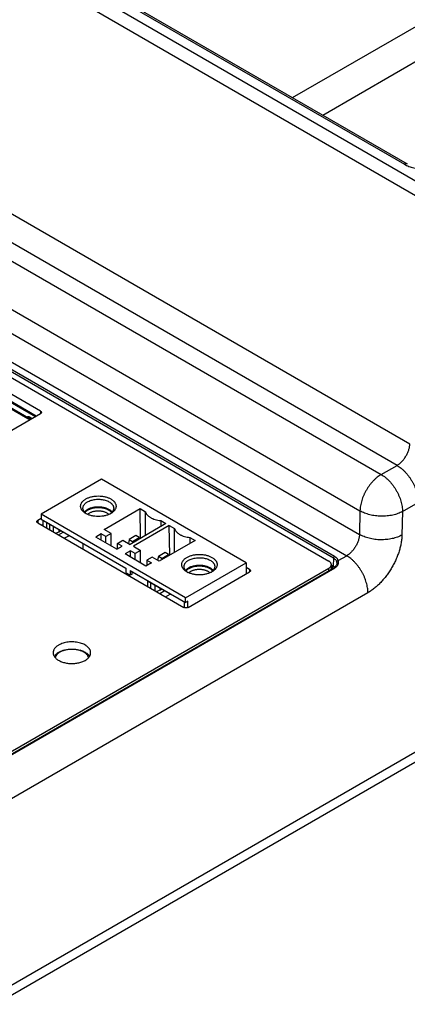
# Model space of a CAD drawing. Header units: inches. Extents: x 0 to 34, y 0 to 22.
# Tile 9 of 67: x 4.6 to 5.9, y 11.1 to 14.4. Entities that reach past the tile are written whole.
import ezdxf

# ---------------------------------------------------------------- set-up
doc = ezdxf.new("R2010")
doc.units = ezdxf.units.IN
doc.header["$LTSCALE"] = 1.87
doc.header["$MEASUREMENT"] = 0
doc.layers.get('0').update_dxf_attribs({"linetype": 'CONTINUOUS'})

msp = doc.modelspace()

# ---------------------------------------------------------------- linework, layer by layer
at = {"color": 7, "linetype": 'CONTINUOUS'}
for p, q in [((5.4916, 14.1377), (9.574, 16.4947)), ((5.592, 14.0797), (9.574, 16.3788)), ((3.6111, 15.1832), (5.9222, 13.8488)), ((3.5899, 15.1469), (5.901, 13.8125)), ((3.7273, 15.1499), (5.8645, 13.9159)), ((3.7368, 15.1508), (5.874, 13.9169)), ((11.441, 15.1575), (4.5244, 11.164)), ((11.4203, 15.1125), (4.5037, 11.119)), ((5.8823, 12.9842), (3.5836, 14.3115)), ((5.8396, 12.9133), (3.5429, 14.2394)), ((4.2667, 13.7608), (5.787, 12.883)), ((4.196, 13.6397), (5.7163, 12.7619)), ((4.196, 13.5602), (5.7146, 12.6835)), ((4.1543, 13.4888), (5.6719, 12.6125)), ((5.6282, 12.6042), (4.1532, 13.4559)), ((5.6317, 12.6101), (4.1566, 13.4618)), ((4.1466, 13.4411), (5.6121, 12.5949)), ((4.6517, 13.0939), (4.197, 13.3565)), ((4.6375, 13.0776), (4.197, 13.332)), ((4.1972, 13.3287), (4.6348, 13.076)), ((4.1928, 13.3093), (4.6158, 13.0651)), ((4.1987, 13.3099), (4.6192, 13.0671)), ((4.2111, 12.8314), (4.6517, 13.0858)), ((4.6517, 13.0939), (4.6517, 13.0858)), ((4.6173, 13.0739), (4.6242, 13.0699)), ((4.6178, 13.0679), (4.618, 13.0689)), ((4.618, 13.0689), (4.6186, 13.07)), ((4.6211, 13.0686), (4.6189, 13.0673)), ((4.6194, 13.0696), (4.6215, 13.0684)), ((5.787, 12.883), (5.8396, 12.9133)), ((4.8554, 12.8674), (4.6536, 12.7509)), ((5.337, 12.5893), (4.8554, 12.8674)), ((5.8578, 12.7598), (5.9103, 12.7901)), ((4.8638, 12.7002), (4.9835, 12.7694)), ((4.886, 12.7533), (4.886, 12.7533)), ((4.9835, 12.7694), (5.0011, 12.7592)), ((4.985, 12.6706), (4.9835, 12.7694)), ((5.0011, 12.6799), (5.0011, 12.7592)), ((5.7163, 12.7619), (5.7146, 12.6835)), ((5.8578, 12.7598), (5.856, 12.6813)), ((4.6536, 12.7366), (4.6425, 12.7302)), ((4.6425, 12.7302), (4.6425, 12.722)), ((4.6425, 12.722), (5.1297, 12.4407)), ((5.1352, 12.4728), (4.6536, 12.7509)), ((4.6536, 12.7509), (4.6536, 12.7348)), ((4.6536, 12.7348), (4.9362, 12.5716)), ((4.6605, 12.7116), (4.6605, 12.7308)), ((4.7942, 12.652), (4.6717, 12.7227)), ((4.6717, 12.7227), (4.6717, 12.7051)), ((5.0521, 12.7297), (5.0698, 12.7195)), ((5.0521, 12.7297), (5.0521, 12.7093)), ((4.6605, 12.7161), (4.6566, 12.7138)), ((4.6828, 12.6987), (4.6828, 12.7163)), ((4.6953, 12.6915), (4.6953, 12.7091)), ((4.702, 12.6876), (4.7136, 12.6923)), ((4.7121, 12.6818), (4.7274, 12.6906)), ((4.7136, 12.6923), (4.7136, 12.6985)), ((4.7136, 12.6923), (4.7146, 12.6929)), ((4.7146, 12.698), (4.7146, 12.6929)), ((4.7146, 12.6929), (4.7182, 12.6959)), ((4.8874, 12.6866), (4.8638, 12.7002)), ((5.0698, 12.7195), (4.9501, 12.6504)), ((5.0809, 12.7131), (4.9612, 12.644)), ((5.0809, 12.7131), (5.0986, 12.7029)), ((5.0825, 12.6143), (5.0809, 12.7131)), ((5.0986, 12.6236), (5.0986, 12.7029)), ((4.7468, 12.6793), (4.7316, 12.6705)), ((4.854, 12.685), (4.8359, 12.6745)), ((4.9055, 12.6343), (4.8359, 12.6745)), ((4.8693, 12.6761), (4.854, 12.685)), ((4.854, 12.6641), (4.854, 12.685)), ((4.8874, 12.6866), (4.8693, 12.6761)), ((4.8693, 12.6552), (4.8693, 12.6761)), ((4.8874, 12.6448), (4.8874, 12.6866)), ((4.9083, 12.6536), (4.9264, 12.6641)), ((4.9264, 12.6641), (4.9501, 12.6504)), ((4.947, 12.6666), (4.9444, 12.6537)), ((4.9693, 12.6795), (4.947, 12.6666)), ((4.947, 12.6666), (4.9587, 12.6599)), ((4.9587, 12.6599), (4.9809, 12.6728)), ((4.9594, 12.6558), (4.9587, 12.6599)), ((4.9809, 12.6728), (4.9693, 12.6795)), ((4.9816, 12.6686), (4.9809, 12.6728)), ((5.1672, 12.6633), (5.0475, 12.5941)), ((5.1496, 12.6734), (5.1672, 12.6633)), ((5.1496, 12.6734), (5.1496, 12.6531)), ((4.7942, 12.6344), (4.7942, 12.652)), ((4.9055, 12.6343), (4.9236, 12.6448)), ((4.9236, 12.6448), (4.9083, 12.6536)), ((4.9083, 12.6359), (4.9083, 12.6536)), ((4.9515, 12.6287), (4.9334, 12.6183)), ((4.9668, 12.6199), (4.9515, 12.6287)), ((4.9515, 12.6078), (4.9515, 12.6287)), ((4.9612, 12.644), (4.9849, 12.6303)), ((4.9849, 12.6303), (4.9668, 12.6199)), ((4.9849, 12.5885), (4.9849, 12.6303)), ((5.0668, 12.6232), (5.0445, 12.6104)), ((5.0784, 12.6165), (5.0668, 12.6232)), ((5.003, 12.5781), (4.9334, 12.6183)), ((4.9668, 12.599), (4.9668, 12.6199)), ((5.0238, 12.6078), (5.0057, 12.5974)), ((5.0057, 12.5974), (5.0211, 12.5885)), ((5.0057, 12.5974), (5.0057, 12.5797)), ((5.0475, 12.5941), (5.0238, 12.6078)), ((5.0445, 12.6104), (5.0418, 12.5974)), ((5.0561, 12.6037), (5.0445, 12.6104)), ((5.0561, 12.6037), (5.0784, 12.6165)), ((5.0568, 12.5995), (5.0561, 12.6037)), ((5.0791, 12.6124), (5.0784, 12.6165)), ((5.1352, 12.4728), (5.337, 12.5893)), ((5.337, 12.5893), (5.337, 12.5523)), ((5.6282, 12.6042), (5.6267, 12.5782)), ((5.644, 12.5964), (5.6719, 12.6125)), ((4.4689, 11.9002), (5.6323, 12.5719)), ((4.4801, 11.9092), (5.6292, 12.5727)), ((5.6121, 12.5704), (4.4822, 11.918)), ((4.9362, 12.5716), (4.9362, 12.5556)), ((4.9501, 12.5636), (5.1352, 12.4567)), ((4.9501, 12.5636), (4.9501, 12.5475)), ((4.957, 12.5516), (4.957, 12.5596)), ((5.0211, 12.5885), (5.003, 12.5781)), ((5.1438, 12.4407), (5.3482, 12.5587)), ((5.2229, 12.5588), (5.2229, 12.5588)), ((5.3482, 12.5669), (5.337, 12.5733)), ((5.3482, 12.5669), (5.3482, 12.5587)), ((5.6121, 12.5628), (5.6121, 12.5704)), ((5.6209, 12.5679), (5.6209, 12.5827)), ((5.6209, 12.5815), (5.6267, 12.5782)), ((5.6209, 12.5736), (5.6232, 12.5723)), ((5.6232, 12.5723), (5.6257, 12.5707)), ((5.6313, 12.574), (5.6292, 12.5727)), ((4.9501, 12.5475), (4.9362, 12.5556)), ((4.957, 12.5516), (4.9501, 12.5475)), ((5.131, 12.4575), (5.0085, 12.5282)), ((5.0085, 12.5282), (5.0085, 12.5107)), ((5.0197, 12.5042), (5.0197, 12.5218)), ((5.0321, 12.5146), (5.0321, 12.497)), ((5.0504, 12.4978), (5.0388, 12.4932)), ((5.049, 12.4873), (5.0642, 12.4961)), ((5.0504, 12.4978), (5.0504, 12.5041)), ((5.0514, 12.4984), (5.0504, 12.4978)), ((5.0514, 12.5035), (5.0514, 12.4984)), ((5.055, 12.5014), (5.0514, 12.4984)), ((5.7426, 12.4893), (4.5256, 11.7867)), ((5.0685, 12.4761), (5.0837, 12.4849)), ((5.1352, 12.4567), (5.1352, 12.4728)), ((5.1422, 12.4607), (5.1352, 12.4567)), ((5.1422, 12.44), (5.1422, 12.4607)), ((5.131, 12.4401), (5.131, 12.4575))]:
    msp.add_line(p, q, dxfattribs=at)
for points in [[(4.618, 13.0703), (4.6179, 13.0703), (4.6179, 13.0702), (4.6182, 13.0702), (4.6186, 13.07), (4.6194, 13.0696)], [(5.6397, 12.5872), (5.6397, 12.5866), (5.6391, 12.5839), (5.6379, 12.5812), (5.6362, 12.5786), (5.634, 12.5762), (5.6313, 12.574)]]:
    msp.add_lwpolyline(points, dxfattribs=at)
for centre, radius, start, end in [((4.8258, 12.7825), 0.0369, 230.4915, 231.3536), ((4.828, 12.7852), 0.0404, 231.4291, 235.9132), ((4.8617, 12.7837), 0.0385, 306.1149, 308.6234), ((4.8601, 12.786), 0.0413, 303.8803, 306.1304), ((5.1627, 12.588), 0.0369, 230.4915, 231.3536), ((5.1648, 12.5907), 0.0404, 231.4291, 235.9132), ((5.1969, 12.5915), 0.0413, 303.8803, 306.1304), ((5.1986, 12.5892), 0.0385, 306.1149, 308.6234), ((4.7387, 12.255), 0.0429, 125.9023, 126.5899), ((4.7828, 12.2644), 0.0303, 39.8342, 42.1401)]:
    msp.add_arc(centre, radius, start, end, dxfattribs=at)
for points, knots in [([(5.874, 13.9169), (5.8737, 13.9171), (5.873, 13.9174), (5.872, 13.9177), (5.8708, 13.9178), (5.8696, 13.9177), (5.8684, 13.9175), (5.8666, 13.917), (5.8653, 13.9164), (5.8645, 13.9159)], [0, 0, 0, 0, 0.108045, 0.218127, 0.3321, 0.451497, 0.577458, 0.710716, 1, 1, 1, 1]), ([(5.8645, 13.9159), (5.8668, 13.9146), (5.8716, 13.9121), (5.8793, 13.9088), (5.8874, 13.906), (5.899, 13.9029), (5.9143, 13.9002), (5.9331, 13.8992), (5.9519, 13.9002), (5.9671, 13.9029), (5.9787, 13.906), (5.9869, 13.9088), (5.9945, 13.9121), (5.9994, 13.9146), (6.0017, 13.9159)], [0, 0, 0, 0, 0.055852, 0.114205, 0.174822, 0.237407, 0.367016, 0.5, 0.632984, 0.762593, 0.825178, 0.885795, 0.944149, 1, 1, 1, 1]), ([(4.6517, 13.0939), (4.6521, 13.0937), (4.6529, 13.0931), (4.6537, 13.0923), (4.6542, 13.0916), (4.6544, 13.091), (4.6546, 13.0904), (4.6546, 13.0901), (4.6546, 13.0899)], [0, 0, 0, 0, 0.289405, 0.548285, 0.667738, 0.781766, 0.891903, 1, 1, 1, 1]), ([(4.6546, 13.0899), (4.6546, 13.0897), (4.6546, 13.0893), (4.6544, 13.0887), (4.6542, 13.0882), (4.6537, 13.0874), (4.6529, 13.0866), (4.6521, 13.086), (4.6517, 13.0858)], [0, 0, 0, 0, 0.108097, 0.218234, 0.332262, 0.451715, 0.710595, 1, 1, 1, 1]), ([(4.6067, 13.0743), (4.607, 13.0746), (4.6077, 13.075), (4.6088, 13.0755), (4.6101, 13.0758), (4.6112, 13.0758), (4.6121, 13.0757), (4.6131, 13.0756), (4.6143, 13.0753), (4.6158, 13.0747), (4.6168, 13.0741), (4.6173, 13.0739)], [0, 0, 0, 0, 0.107234, 0.215338, 0.327033, 0.444663, 0.506305, 0.570018, 0.70405, 0.847402, 1, 1, 1, 1]), ([(4.6173, 13.0739), (4.6173, 13.0734), (4.6174, 13.0725), (4.6178, 13.0713), (4.6184, 13.0704), (4.6189, 13.0699), (4.6192, 13.0697), (4.6194, 13.0696)], [0, 0, 0, 0, 0.287564, 0.545889, 0.77974, 0.890812, 1, 1, 1, 1]), ([(5.8396, 12.9133), (5.841, 12.9141), (5.8438, 12.9159), (5.8478, 12.9189), (5.8517, 12.9222), (5.8556, 12.926), (5.8593, 12.9301), (5.8628, 12.9344), (5.8661, 12.939), (5.8702, 12.9454), (5.8738, 12.9522), (5.8767, 12.9591), (5.8786, 12.9642), (5.8801, 12.9694), (5.8813, 12.9745), (5.882, 12.9794), (5.8823, 12.9826), (5.8823, 12.9842)], [0, 0, 0, 0, 0.05587, 0.114267, 0.174932, 0.237567, 0.301822, 0.367317, 0.433648, 0.500393, 0.633366, 0.698796, 0.762963, 0.825489, 0.886028, 0.944282, 1, 1, 1, 1]), ([(5.8396, 12.9133), (5.842, 12.9119), (5.8467, 12.9089), (5.8536, 12.9037), (5.8604, 12.8979), (5.8669, 12.8913), (5.8732, 12.8842), (5.8792, 12.8766), (5.8848, 12.8686), (5.8899, 12.8602), (5.8946, 12.8515), (5.8987, 12.8427), (5.9022, 12.8337), (5.9052, 12.8247), (5.9075, 12.8158), (5.9091, 12.807), (5.9101, 12.7985), (5.9103, 12.7929), (5.9103, 12.7901)], [0, 0, 0, 0, 0.055887, 0.11429, 0.174967, 0.237618, 0.301896, 0.367419, 0.433779, 0.500553, 0.567308, 0.633611, 0.699039, 0.763186, 0.825674, 0.88616, 0.944348, 1, 1, 1, 1]), ([(5.787, 12.883), (5.7847, 12.8816), (5.78, 12.8786), (5.7733, 12.8736), (5.7666, 12.8678), (5.7601, 12.8614), (5.7539, 12.8545), (5.748, 12.8471), (5.7425, 12.8392), (5.7374, 12.831), (5.7328, 12.8225), (5.7286, 12.8138), (5.725, 12.805), (5.722, 12.7961), (5.7196, 12.7873), (5.7178, 12.7787), (5.7167, 12.7702), (5.7164, 12.7647), (5.7163, 12.7619)], [0, 0, 0, 0, 0.055747, 0.113968, 0.17443, 0.236844, 0.300879, 0.366168, 0.432319, 0.498925, 0.565569, 0.631832, 0.697305, 0.761592, 0.824321, 0.885155, 0.943796, 1, 1, 1, 1]), ([(5.787, 12.883), (5.7894, 12.8816), (5.7942, 12.8786), (5.8011, 12.8734), (5.8078, 12.8675), (5.8144, 12.861), (5.8207, 12.8539), (5.8266, 12.8463), (5.8322, 12.8382), (5.8373, 12.8299), (5.842, 12.8212), (5.8461, 12.8123), (5.8497, 12.8033), (5.8526, 12.7944), (5.8549, 12.7854), (5.8566, 12.7767), (5.8576, 12.7681), (5.8578, 12.7625), (5.8578, 12.7598)], [0, 0, 0, 0, 0.055887, 0.11429, 0.174967, 0.237618, 0.301896, 0.367419, 0.433779, 0.500553, 0.567308, 0.633611, 0.699039, 0.763186, 0.825674, 0.88616, 0.944348, 1, 1, 1, 1]), ([(4.8025, 12.7533), (4.8012, 12.754), (4.7987, 12.7557), (4.7952, 12.7583), (4.7927, 12.7608), (4.7909, 12.7628), (4.7893, 12.7648), (4.7877, 12.7674), (4.7863, 12.7707), (4.7854, 12.774), (4.7851, 12.7774), (4.7854, 12.7808), (4.7863, 12.7841), (4.7877, 12.7874), (4.7893, 12.79), (4.7909, 12.792), (4.7927, 12.794), (4.7952, 12.7964), (4.7987, 12.7991), (4.8012, 12.8007), (4.8025, 12.8015)], [0, 0, 0, 0, 0.074299, 0.144743, 0.211352, 0.243283, 0.27434, 0.334017, 0.390984, 0.446006, 0.50001, 0.554013, 0.609034, 0.665999, 0.725673, 0.756728, 0.788659, 0.855263, 0.925706, 1, 1, 1, 1]), ([(4.7931, 12.771), (4.7931, 12.7719), (4.7933, 12.7739), (4.794, 12.7768), (4.7953, 12.7796), (4.797, 12.7824), (4.7991, 12.785), (4.8017, 12.7875), (4.8047, 12.7898), (4.8069, 12.7912), (4.8081, 12.7919)], [0, 0, 0, 0, 0.108015, 0.218066, 0.332005, 0.451364, 0.577285, 0.710502, 0.851402, 1, 1, 1, 1]), ([(4.8025, 12.8015), (4.8039, 12.8023), (4.8069, 12.8038), (4.8115, 12.8058), (4.8165, 12.8075), (4.8217, 12.809), (4.8272, 12.8101), (4.8347, 12.8112), (4.8443, 12.8117), (4.8539, 12.8112), (4.8614, 12.8101), (4.8669, 12.809), (4.8721, 12.8075), (4.8771, 12.8058), (4.8817, 12.8038), (4.886, 12.8016), (4.8899, 12.7991), (4.8934, 12.7964), (4.8959, 12.794), (4.8977, 12.792), (4.8992, 12.79), (4.9008, 12.7874), (4.9023, 12.7841), (4.9031, 12.7808), (4.9034, 12.7774), (4.9031, 12.774), (4.9023, 12.7707), (4.9008, 12.7674), (4.8992, 12.7648), (4.8977, 12.7628), (4.8959, 12.7608), (4.8934, 12.7583), (4.8899, 12.7557), (4.8874, 12.754), (4.886, 12.7533)], [0, 0, 0, 0, 0.032549, 0.066559, 0.101886, 0.13836, 0.175781, 0.213929, 0.291431, 0.368933, 0.407082, 0.444503, 0.480976, 0.516304, 0.550312, 0.582862, 0.613854, 0.643238, 0.671022, 0.684342, 0.697296, 0.722189, 0.745952, 0.768904, 0.791431, 0.813958, 0.83691, 0.860673, 0.885566, 0.89852, 0.91184, 0.939624, 0.969009, 1, 1, 1, 1]), ([(4.8081, 12.7919), (4.8099, 12.7929), (4.8139, 12.7949), (4.8202, 12.7972), (4.8271, 12.7989), (4.8343, 12.8001), (4.8418, 12.8006), (4.8493, 12.8005), (4.8567, 12.7997), (4.8638, 12.7984), (4.8705, 12.7965), (4.8767, 12.794), (4.8821, 12.791), (4.8861, 12.7881), (4.8888, 12.7856), (4.8911, 12.7831), (4.8929, 12.7803), (4.8943, 12.7775), (4.895, 12.7753), (4.8954, 12.7731), (4.8955, 12.7717), (4.8955, 12.771)], [0, 0, 0, 0, 0.062381, 0.128715, 0.198304, 0.270276, 0.343649, 0.417376, 0.490396, 0.561678, 0.630272, 0.695356, 0.756301, 0.812737, 0.839261, 0.864684, 0.912458, 0.935102, 0.957108, 0.978668, 1, 1, 1, 1]), ([(4.8024, 12.754), (4.8009, 12.7552), (4.799, 12.7571), (4.7968, 12.7599), (4.7954, 12.762), (4.7944, 12.7642), (4.7937, 12.7664), (4.7932, 12.7687), (4.7931, 12.7702), (4.7931, 12.771)], [0, 0, 0, 0, 0.278554, 0.409097, 0.534366, 0.655088, 0.772181, 0.886742, 1, 1, 1, 1]), ([(4.8081, 12.7661), (4.8071, 12.7656), (4.8052, 12.7644), (4.8018, 12.7619), (4.7995, 12.7597), (4.7982, 12.7581)], [0, 0, 0, 0, 0.267669, 0.523652, 1, 1, 1, 1]), ([(4.8, 12.7562), (4.8012, 12.7579), (4.8035, 12.7603), (4.8071, 12.7631), (4.8091, 12.7643), (4.8102, 12.7649)], [0, 0, 0, 0, 0.47283, 0.729643, 1, 1, 1, 1]), ([(4.886, 12.7533), (4.8846, 12.7525), (4.8817, 12.7509), (4.8771, 12.749), (4.8721, 12.7472), (4.8668, 12.7458), (4.8614, 12.7447), (4.8539, 12.7436), (4.8443, 12.7431), (4.8347, 12.7436), (4.8272, 12.7447), (4.8217, 12.7458), (4.8165, 12.7472), (4.8115, 12.749), (4.8069, 12.7509), (4.8039, 12.7525), (4.8025, 12.7533)], [0, 0, 0, 0, 0.055845, 0.114195, 0.174805, 0.237383, 0.301584, 0.367034, 0.5, 0.632966, 0.698416, 0.762618, 0.825195, 0.885805, 0.944154, 1, 1, 1, 1]), ([(4.8904, 12.7581), (4.8895, 12.7592), (4.8874, 12.7613), (4.8838, 12.7641), (4.8796, 12.7667), (4.875, 12.769), (4.8699, 12.7709), (4.8645, 12.7725), (4.8587, 12.7737), (4.8528, 12.7745), (4.8468, 12.7748), (4.8407, 12.7748), (4.8347, 12.7743), (4.8288, 12.7735), (4.8231, 12.7722), (4.8177, 12.7706), (4.8127, 12.7686), (4.8096, 12.767), (4.8081, 12.7661)], [0, 0, 0, 0, 0.048557, 0.100544, 0.155999, 0.214775, 0.276577, 0.340989, 0.407506, 0.475556, 0.544518, 0.613748, 0.68259, 0.750403, 0.816575, 0.880543, 0.941816, 1, 1, 1, 1]), ([(4.809, 12.7501), (4.8099, 12.7511), (4.8121, 12.753), (4.8145, 12.7545), (4.8157, 12.7553)], [0, 0, 0, 0, 0.480568, 1, 1, 1, 1]), ([(4.8102, 12.7649), (4.8119, 12.7659), (4.8157, 12.7678), (4.8217, 12.77), (4.8282, 12.7716), (4.8351, 12.7727), (4.8422, 12.7732), (4.8493, 12.773), (4.8563, 12.7723), (4.8609, 12.7714), (4.8631, 12.7709)], [0, 0, 0, 0, 0.111094, 0.22927, 0.353264, 0.481496, 0.612183, 0.743432, 0.873324, 1, 1, 1, 1]), ([(4.8157, 12.7553), (4.8169, 12.7559), (4.8193, 12.7572), (4.8231, 12.7587), (4.8272, 12.76), (4.8315, 12.761), (4.836, 12.7617), (4.8406, 12.7621), (4.8453, 12.7622), (4.8499, 12.7619), (4.8545, 12.7614), (4.8589, 12.7606), (4.8631, 12.7595), (4.8671, 12.7581), (4.8708, 12.7564), (4.8741, 12.7546), (4.8771, 12.7525), (4.8788, 12.7509), (4.8796, 12.7501)], [0, 0, 0, 0, 0.057723, 0.118435, 0.181768, 0.24727, 0.314421, 0.382652, 0.451367, 0.519953, 0.587804, 0.654333, 0.718988, 0.781276, 0.840777, 0.89717, 0.950258, 1, 1, 1, 1]), ([(4.8631, 12.7709), (4.8659, 12.7702), (4.8699, 12.769), (4.8749, 12.7668), (4.8783, 12.765), (4.8814, 12.7631), (4.885, 12.7603), (4.8873, 12.7579), (4.8886, 12.7562)], [0, 0, 0, 0, 0.283151, 0.417479, 0.546192, 0.66892, 0.78547, 1, 1, 1, 1]), ([(4.8955, 12.771), (4.8955, 12.7702), (4.8954, 12.7686), (4.8949, 12.7663), (4.8941, 12.764), (4.893, 12.7618), (4.8916, 12.7596), (4.8893, 12.7568), (4.8873, 12.7548), (4.8858, 12.7537)], [0, 0, 0, 0, 0.112816, 0.226992, 0.343809, 0.464401, 0.589715, 0.720485, 1, 1, 1, 1]), ([(5.0011, 12.7592), (5.0014, 12.7582), (5.002, 12.7564), (5.0033, 12.7537), (5.005, 12.7511), (5.0077, 12.7476), (5.0111, 12.7444), (5.015, 12.7416), (5.0183, 12.7395), (5.0218, 12.7377), (5.027, 12.7353), (5.0339, 12.7329), (5.0428, 12.7308), (5.049, 12.73), (5.0521, 12.7297)], [0, 0, 0, 0, 0.04638, 0.094268, 0.14404, 0.196004, 0.307157, 0.366641, 0.428699, 0.493257, 0.560195, 0.700447, 0.84777, 1, 1, 1, 1]), ([(5.8578, 12.7598), (5.8554, 12.7585), (5.8504, 12.756), (5.8425, 12.7528), (5.8341, 12.75), (5.8253, 12.7478), (5.816, 12.746), (5.8065, 12.7448), (5.7968, 12.7441), (5.787, 12.744), (5.7773, 12.7444), (5.7676, 12.7454), (5.7581, 12.7469), (5.7488, 12.7489), (5.74, 12.7514), (5.7316, 12.7544), (5.7237, 12.7579), (5.7187, 12.7605), (5.7163, 12.7619)], [0, 0, 0, 0, 0.05542, 0.113399, 0.1737, 0.236032, 0.300053, 0.365387, 0.43163, 0.498362, 0.56515, 0.631564, 0.697179, 0.761585, 0.824397, 0.885266, 0.943884, 1, 1, 1, 1]), ([(4.6395, 12.7261), (4.6395, 12.7263), (4.6396, 12.7267), (4.6397, 12.7272), (4.64, 12.7278), (4.6404, 12.7285), (4.6412, 12.7294), (4.642, 12.7299), (4.6425, 12.7302)], [0, 0, 0, 0, 0.108097, 0.218234, 0.332262, 0.451715, 0.710595, 1, 1, 1, 1]), ([(4.6425, 12.722), (4.642, 12.7223), (4.6412, 12.7228), (4.6404, 12.7237), (4.64, 12.7244), (4.6397, 12.725), (4.6396, 12.7255), (4.6395, 12.7259), (4.6395, 12.7261)], [0, 0, 0, 0, 0.289405, 0.548285, 0.667738, 0.781766, 0.891903, 1, 1, 1, 1]), ([(5.0986, 12.7029), (5.0988, 12.702), (5.0994, 12.7001), (5.1007, 12.6974), (5.1024, 12.6948), (5.1052, 12.6913), (5.1086, 12.6882), (5.1125, 12.6853), (5.1157, 12.6833), (5.1193, 12.6814), (5.1244, 12.6791), (5.1314, 12.6767), (5.1403, 12.6746), (5.1464, 12.6737), (5.1496, 12.6734)], [0, 0, 0, 0, 0.04638, 0.094268, 0.14404, 0.196004, 0.307157, 0.366641, 0.428699, 0.493257, 0.560195, 0.700447, 0.84777, 1, 1, 1, 1]), ([(5.7146, 12.6835), (5.7145, 12.6819), (5.7143, 12.6786), (5.7135, 12.6737), (5.7124, 12.6686), (5.7109, 12.6635), (5.709, 12.6583), (5.706, 12.6514), (5.7025, 12.6447), (5.6984, 12.6383), (5.6951, 12.6336), (5.6915, 12.6293), (5.6878, 12.6252), (5.684, 12.6215), (5.68, 12.6181), (5.676, 12.6151), (5.6732, 12.6133), (5.6719, 12.6125)], [0, 0, 0, 0, 0.055719, 0.113974, 0.174513, 0.237039, 0.301206, 0.366637, 0.499609, 0.566354, 0.632684, 0.698179, 0.762434, 0.825068, 0.885733, 0.94413, 1, 1, 1, 1]), ([(5.856, 12.6813), (5.8536, 12.68), (5.8486, 12.6775), (5.8408, 12.6743), (5.8323, 12.6715), (5.8235, 12.6693), (5.8143, 12.6675), (5.8048, 12.6663), (5.7951, 12.6657), (5.7853, 12.6655), (5.7755, 12.6659), (5.7658, 12.6669), (5.7563, 12.6684), (5.7471, 12.6704), (5.7382, 12.673), (5.7298, 12.676), (5.7219, 12.6794), (5.7169, 12.6821), (5.7146, 12.6835)], [0, 0, 0, 0, 0.05542, 0.113399, 0.173701, 0.236032, 0.300053, 0.365387, 0.43163, 0.498362, 0.565151, 0.631565, 0.697179, 0.761585, 0.824398, 0.885266, 0.943884, 1, 1, 1, 1]), ([(5.856, 12.6813), (5.8559, 12.677), (5.8553, 12.6682), (5.8534, 12.6548), (5.8505, 12.641), (5.8466, 12.6271), (5.8417, 12.6131), (5.8359, 12.5991), (5.8293, 12.5853), (5.8218, 12.5719), (5.8136, 12.5588), (5.8048, 12.5464), (5.7953, 12.5346), (5.7854, 12.5235), (5.7751, 12.5134), (5.7645, 12.5043), (5.7537, 12.4962), (5.7463, 12.4915), (5.7426, 12.4893)], [0, 0, 0, 0, 0.056024, 0.114519, 0.175244, 0.237897, 0.302139, 0.367595, 0.433868, 0.500543, 0.567199, 0.633416, 0.69878, 0.762894, 0.825389, 0.885925, 0.944208, 1, 1, 1, 1]), ([(5.1394, 12.5588), (5.138, 12.5596), (5.1355, 12.5612), (5.132, 12.5638), (5.1295, 12.5663), (5.1277, 12.5683), (5.1262, 12.5703), (5.1246, 12.5729), (5.1231, 12.5762), (5.1223, 12.5795), (5.122, 12.5829), (5.1223, 12.5863), (5.1231, 12.5896), (5.1246, 12.5929), (5.1262, 12.5955), (5.1277, 12.5975), (5.1295, 12.5995), (5.132, 12.6019), (5.1355, 12.6046), (5.138, 12.6062), (5.1394, 12.607)], [0, 0, 0, 0, 0.074299, 0.144743, 0.211352, 0.243283, 0.27434, 0.334017, 0.390984, 0.446006, 0.50001, 0.554013, 0.609034, 0.665999, 0.725673, 0.756728, 0.788659, 0.855263, 0.925706, 1, 1, 1, 1]), ([(5.13, 12.5765), (5.13, 12.5774), (5.1301, 12.5794), (5.1309, 12.5823), (5.1321, 12.5851), (5.1338, 12.5879), (5.136, 12.5905), (5.1386, 12.593), (5.1416, 12.5953), (5.1438, 12.5967), (5.1449, 12.5974)], [0, 0, 0, 0, 0.108015, 0.218066, 0.332005, 0.451364, 0.577285, 0.710502, 0.851402, 1, 1, 1, 1]), ([(5.1394, 12.607), (5.1408, 12.6078), (5.1437, 12.6093), (5.1484, 12.6113), (5.1533, 12.613), (5.1586, 12.6145), (5.164, 12.6156), (5.1715, 12.6167), (5.1811, 12.6172), (5.1907, 12.6167), (5.1983, 12.6156), (5.2037, 12.6145), (5.2089, 12.613), (5.2139, 12.6113), (5.2186, 12.6093), (5.2229, 12.6071), (5.2268, 12.6046), (5.2302, 12.6019), (5.2328, 12.5995), (5.2345, 12.5975), (5.2361, 12.5955), (5.2377, 12.5929), (5.2391, 12.5896), (5.24, 12.5863), (5.2403, 12.5829), (5.24, 12.5795), (5.2391, 12.5762), (5.2377, 12.5729), (5.2361, 12.5703), (5.2345, 12.5683), (5.2328, 12.5663), (5.2302, 12.5638), (5.2268, 12.5612), (5.2242, 12.5596), (5.2229, 12.5588)], [0, 0, 0, 0, 0.032549, 0.066559, 0.101886, 0.13836, 0.175781, 0.213929, 0.291431, 0.368933, 0.407082, 0.444503, 0.480976, 0.516304, 0.550312, 0.582862, 0.613854, 0.643238, 0.671022, 0.684342, 0.697296, 0.722189, 0.745952, 0.768904, 0.791431, 0.813958, 0.83691, 0.860673, 0.885566, 0.89852, 0.91184, 0.939624, 0.969009, 1, 1, 1, 1]), ([(5.1449, 12.5974), (5.1468, 12.5984), (5.1507, 12.6004), (5.1571, 12.6027), (5.1639, 12.6044), (5.1712, 12.6056), (5.1786, 12.6061), (5.1861, 12.606), (5.1935, 12.6052), (5.2007, 12.6039), (5.2074, 12.602), (5.2135, 12.5995), (5.219, 12.5965), (5.223, 12.5936), (5.2257, 12.5911), (5.2279, 12.5886), (5.2298, 12.5858), (5.2311, 12.583), (5.2318, 12.5808), (5.2322, 12.5787), (5.2323, 12.5772), (5.2323, 12.5765)], [0, 0, 0, 0, 0.062381, 0.128715, 0.198304, 0.270276, 0.343649, 0.417376, 0.490396, 0.561678, 0.630272, 0.695356, 0.756301, 0.812737, 0.839261, 0.864684, 0.912458, 0.935102, 0.957108, 0.978668, 1, 1, 1, 1]), ([(5.6209, 12.5827), (5.6209, 12.5832), (5.6208, 12.5844), (5.6204, 12.5861), (5.6196, 12.5877), (5.6186, 12.5893), (5.6174, 12.5909), (5.6158, 12.5923), (5.6141, 12.5937), (5.6128, 12.5945), (5.6121, 12.5949)], [0, 0, 0, 0, 0.108015, 0.218066, 0.332005, 0.451364, 0.577285, 0.7105, 0.85141, 1, 1, 1, 1]), ([(5.6282, 12.6042), (5.6282, 12.6045), (5.6283, 12.605), (5.6285, 12.6059), (5.6288, 12.6068), (5.6293, 12.6076), (5.6298, 12.6084), (5.6304, 12.6091), (5.631, 12.6096), (5.6315, 12.61), (5.6317, 12.6101)], [0, 0, 0, 0, 0.115486, 0.239431, 0.369317, 0.502137, 0.634662, 0.763683, 0.886262, 1, 1, 1, 1]), ([(5.6392, 12.5921), (5.639, 12.5927), (5.6386, 12.5939), (5.6374, 12.5961), (5.6353, 12.5988), (5.6321, 12.6018), (5.6296, 12.6034), (5.6282, 12.6042)], [0, 0, 0, 0, 0.10854, 0.220666, 0.458293, 0.717555, 1, 1, 1, 1]), ([(5.644, 12.5964), (5.6438, 12.5971), (5.6433, 12.5984), (5.642, 12.6009), (5.6402, 12.6033), (5.638, 12.6056), (5.6354, 12.6078), (5.6332, 12.6092), (5.6317, 12.6101)], [0, 0, 0, 0, 0.108462, 0.220527, 0.458111, 0.585011, 0.717605, 1, 1, 1, 1]), ([(5.6323, 12.5719), (5.6335, 12.5727), (5.6359, 12.5742), (5.6389, 12.5769), (5.6414, 12.58), (5.6432, 12.5832), (5.6444, 12.5866), (5.645, 12.5899), (5.6449, 12.5933), (5.6444, 12.5954), (5.644, 12.5964)], [0, 0, 0, 0, 0.145715, 0.284133, 0.415788, 0.541358, 0.661613, 0.777424, 0.889799, 1, 1, 1, 1]), ([(5.6392, 12.5921), (5.6392, 12.5924), (5.6393, 12.5929), (5.6396, 12.5937), (5.64, 12.5944), (5.6409, 12.5952), (5.6422, 12.5961), (5.6434, 12.5964), (5.644, 12.5964)], [0, 0, 0, 0, 0.111445, 0.227184, 0.347831, 0.47327, 0.734194, 1, 1, 1, 1]), ([(5.6397, 12.5872), (5.6398, 12.588), (5.6397, 12.5897), (5.6394, 12.5914), (5.6392, 12.5921)], [0, 0, 0, 0, 0.506189, 1, 1, 1, 1]), ([(5.7426, 12.4893), (5.7426, 12.4921), (5.7424, 12.4977), (5.7414, 12.5062), (5.7397, 12.515), (5.7374, 12.5239), (5.7345, 12.5329), (5.7309, 12.5419), (5.7268, 12.5507), (5.7222, 12.5594), (5.717, 12.5678), (5.7114, 12.5759), (5.7055, 12.5835), (5.6992, 12.5905), (5.6926, 12.5971), (5.6859, 12.6029), (5.679, 12.6081), (5.6742, 12.6112), (5.6719, 12.6125)], [0, 0, 0, 0, 0.055652, 0.11384, 0.174326, 0.236814, 0.300961, 0.366389, 0.432692, 0.499447, 0.566221, 0.632581, 0.698104, 0.762382, 0.825033, 0.88571, 0.944113, 1, 1, 1, 1]), ([(5.1392, 12.5595), (5.1378, 12.5607), (5.1358, 12.5626), (5.1336, 12.5654), (5.1323, 12.5675), (5.1313, 12.5697), (5.1305, 12.5719), (5.1301, 12.5742), (5.13, 12.5757), (5.13, 12.5765)], [0, 0, 0, 0, 0.278554, 0.409097, 0.534366, 0.655088, 0.772181, 0.886742, 1, 1, 1, 1]), ([(5.1449, 12.5716), (5.144, 12.5711), (5.1421, 12.5699), (5.1387, 12.5674), (5.1364, 12.5652), (5.1351, 12.5636)], [0, 0, 0, 0, 0.267669, 0.523652, 1, 1, 1, 1]), ([(5.1368, 12.5617), (5.1381, 12.5634), (5.1404, 12.5658), (5.144, 12.5686), (5.146, 12.5698), (5.147, 12.5704)], [0, 0, 0, 0, 0.47283, 0.729643, 1, 1, 1, 1]), ([(5.2229, 12.5588), (5.2215, 12.558), (5.2186, 12.5564), (5.2139, 12.5545), (5.2089, 12.5528), (5.2037, 12.5513), (5.1982, 12.5502), (5.1907, 12.5491), (5.1811, 12.5486), (5.1715, 12.5491), (5.164, 12.5502), (5.1586, 12.5513), (5.1533, 12.5528), (5.1484, 12.5545), (5.1437, 12.5564), (5.1408, 12.558), (5.1394, 12.5588)], [0, 0, 0, 0, 0.055845, 0.114195, 0.174805, 0.237383, 0.301584, 0.367034, 0.5, 0.632966, 0.698416, 0.762618, 0.825195, 0.885805, 0.944154, 1, 1, 1, 1]), ([(5.2272, 12.5636), (5.2263, 12.5647), (5.2242, 12.5668), (5.2206, 12.5697), (5.2165, 12.5722), (5.2118, 12.5745), (5.2067, 12.5764), (5.2013, 12.578), (5.1956, 12.5792), (5.1897, 12.58), (5.1836, 12.5803), (5.1775, 12.5803), (5.1715, 12.5798), (5.1656, 12.579), (5.1599, 12.5777), (5.1546, 12.5761), (5.1496, 12.5741), (5.1464, 12.5725), (5.1449, 12.5716)], [0, 0, 0, 0, 0.048557, 0.100544, 0.155999, 0.214775, 0.276577, 0.340989, 0.407506, 0.475556, 0.544518, 0.613748, 0.68259, 0.750403, 0.816575, 0.880543, 0.941816, 1, 1, 1, 1]), ([(5.1458, 12.5556), (5.1468, 12.5566), (5.1489, 12.5585), (5.1513, 12.5601), (5.1526, 12.5608)], [0, 0, 0, 0, 0.480568, 1, 1, 1, 1]), ([(5.147, 12.5704), (5.1485, 12.5713), (5.1515, 12.5728), (5.1563, 12.5747), (5.1615, 12.5763), (5.167, 12.5775), (5.1727, 12.5782), (5.1786, 12.5786), (5.1844, 12.5786), (5.1902, 12.5782), (5.1959, 12.5773), (5.2014, 12.5761), (5.2065, 12.5745), (5.2113, 12.5726), (5.2157, 12.5703), (5.2206, 12.567), (5.2238, 12.564), (5.2255, 12.5617)], [0, 0, 0, 0, 0.058583, 0.120339, 0.184849, 0.251589, 0.319962, 0.389318, 0.458978, 0.528253, 0.596466, 0.662972, 0.727181, 0.788581, 0.846766, 0.901467, 1, 1, 1, 1]), ([(5.1526, 12.5608), (5.1537, 12.5615), (5.1561, 12.5627), (5.1599, 12.5642), (5.164, 12.5655), (5.1684, 12.5665), (5.1729, 12.5672), (5.1775, 12.5676), (5.1821, 12.5677), (5.1867, 12.5674), (5.1913, 12.5669), (5.1957, 12.5661), (5.2, 12.565), (5.204, 12.5636), (5.2076, 12.562), (5.211, 12.5601), (5.2139, 12.558), (5.2157, 12.5564), (5.2164, 12.5556)], [0, 0, 0, 0, 0.057723, 0.118435, 0.181768, 0.24727, 0.314421, 0.382652, 0.451367, 0.519953, 0.587804, 0.654333, 0.718988, 0.781276, 0.840777, 0.89717, 0.950258, 1, 1, 1, 1]), ([(5.2323, 12.5765), (5.2323, 12.5757), (5.2322, 12.5741), (5.2317, 12.5718), (5.2309, 12.5696), (5.2299, 12.5673), (5.2285, 12.5651), (5.2262, 12.5623), (5.2241, 12.5604), (5.2226, 12.5592)], [0, 0, 0, 0, 0.112816, 0.226992, 0.343809, 0.464401, 0.589715, 0.720485, 1, 1, 1, 1]), ([(5.3482, 12.5669), (5.3486, 12.5666), (5.3494, 12.5661), (5.3502, 12.5652), (5.3507, 12.5645), (5.3509, 12.5639), (5.3511, 12.5634), (5.3511, 12.563), (5.3511, 12.5628)], [0, 0, 0, 0, 0.289405, 0.548285, 0.667738, 0.781766, 0.891903, 1, 1, 1, 1]), ([(5.3511, 12.5628), (5.3511, 12.5626), (5.3511, 12.5622), (5.3509, 12.5616), (5.3507, 12.5611), (5.3502, 12.5604), (5.3494, 12.5595), (5.3486, 12.559), (5.3482, 12.5587)], [0, 0, 0, 0, 0.108097, 0.218234, 0.332262, 0.451715, 0.710595, 1, 1, 1, 1]), ([(5.6121, 12.5704), (5.6128, 12.5708), (5.6141, 12.5716), (5.6158, 12.573), (5.6174, 12.5744), (5.6186, 12.576), (5.6196, 12.5776), (5.6204, 12.5793), (5.6208, 12.5809), (5.6209, 12.5821), (5.6209, 12.5827)], [0, 0, 0, 0, 0.14859, 0.2895, 0.422715, 0.548636, 0.667995, 0.781934, 0.891985, 1, 1, 1, 1]), ([(5.6232, 12.5723), (5.6234, 12.5725), (5.6239, 12.5728), (5.6245, 12.5734), (5.6251, 12.5741), (5.6256, 12.5748), (5.626, 12.5757), (5.6264, 12.5765), (5.6266, 12.5774), (5.6266, 12.5779), (5.6267, 12.5782)], [0, 0, 0, 0, 0.113738, 0.236317, 0.365338, 0.497863, 0.630683, 0.760569, 0.884514, 1, 1, 1, 1]), ([(5.6267, 12.5782), (5.6276, 12.5777), (5.6294, 12.5765), (5.6311, 12.5752), (5.6319, 12.5745)], [0, 0, 0, 0, 0.514294, 1, 1, 1, 1]), ([(5.6292, 12.5727), (5.6293, 12.5727), (5.6295, 12.5728), (5.63, 12.5729), (5.6305, 12.5729), (5.631, 12.5727), (5.6316, 12.5724), (5.632, 12.5722), (5.6323, 12.5719)], [0, 0, 0, 0, 0.102553, 0.208104, 0.437072, 0.564385, 0.70085, 1, 1, 1, 1]), ([(5.1438, 12.4407), (5.1433, 12.4404), (5.1423, 12.4399), (5.1405, 12.4394), (5.1387, 12.4391), (5.1367, 12.439), (5.1348, 12.4391), (5.1329, 12.4394), (5.1312, 12.4399), (5.1302, 12.4404), (5.1297, 12.4407)], [0, 0, 0, 0, 0.114158, 0.237326, 0.366977, 0.5, 0.633023, 0.762674, 0.885842, 1, 1, 1, 1]), ([(4.7121, 12.3152), (4.7107, 12.3144), (4.708, 12.3127), (4.7044, 12.3098), (4.7012, 12.3068), (4.6985, 12.3036), (4.6965, 12.3002), (4.6949, 12.2968), (4.694, 12.2932), (4.6938, 12.2908), (4.6938, 12.2896)], [0, 0, 0, 0, 0.1486, 0.289496, 0.422716, 0.548636, 0.667995, 0.781934, 0.891985, 1, 1, 1, 1]), ([(4.8188, 12.2896), (4.8188, 12.2905), (4.8187, 12.2923), (4.8182, 12.295), (4.8173, 12.2976), (4.8162, 12.3002), (4.8146, 12.3027), (4.8122, 12.306), (4.8091, 12.3091), (4.8056, 12.3119), (4.8015, 12.3147), (4.7959, 12.3178), (4.7884, 12.3208), (4.7802, 12.3231), (4.7714, 12.3248), (4.7624, 12.3257), (4.7533, 12.3258), (4.7442, 12.3252), (4.7353, 12.3238), (4.7269, 12.3216), (4.7192, 12.3188), (4.7144, 12.3165), (4.7121, 12.3152)], [0, 0, 0, 0, 0.021331, 0.04289, 0.064894, 0.087537, 0.110985, 0.13537, 0.187267, 0.214928, 0.243736, 0.304678, 0.369759, 0.438349, 0.509628, 0.582644, 0.656368, 0.729737, 0.801706, 0.871291, 0.937622, 1, 1, 1, 1]), ([(4.7313, 12.2982), (4.7296, 12.2978), (4.7261, 12.2968), (4.7211, 12.295), (4.7165, 12.293), (4.7135, 12.2915), (4.7121, 12.2907)], [0, 0, 0, 0, 0.26321, 0.518314, 0.764221, 1, 1, 1, 1]), ([(4.7135, 12.2898), (4.7147, 12.2907), (4.7174, 12.2924), (4.7216, 12.2946), (4.7263, 12.2966), (4.7313, 12.2983), (4.7366, 12.2996), (4.742, 12.3007), (4.7477, 12.3014), (4.7534, 12.3017), (4.7592, 12.3018), (4.7649, 12.3014), (4.7706, 12.3007), (4.7761, 12.2997), (4.7814, 12.2984), (4.7864, 12.2967), (4.791, 12.2948), (4.794, 12.2932), (4.7954, 12.2924)], [0, 0, 0, 0, 0.053415, 0.109732, 0.168757, 0.230209, 0.29374, 0.358944, 0.425378, 0.492567, 0.560021, 0.627243, 0.693742, 0.759043, 0.822698, 0.8843, 0.943497, 1, 1, 1, 1]), ([(4.7958, 12.2931), (4.7938, 12.2941), (4.7897, 12.2957), (4.7855, 12.2971), (4.7834, 12.2977)], [0, 0, 0, 0, 0.489035, 1, 1, 1, 1]), ([(4.6938, 12.2896), (4.6938, 12.2889), (4.6939, 12.2873), (4.6943, 12.2849), (4.695, 12.2825), (4.6963, 12.2794), (4.6986, 12.2755), (4.701, 12.2728), (4.7023, 12.2715)], [0, 0, 0, 0, 0.115744, 0.232485, 0.351175, 0.472692, 0.726873, 1, 1, 1, 1]), ([(4.6975, 12.2775), (4.6991, 12.2789), (4.7025, 12.2817), (4.7062, 12.2841), (4.7082, 12.2852)], [0, 0, 0, 0, 0.483139, 1, 1, 1, 1]), ([(4.7121, 12.2907), (4.7106, 12.2898), (4.7076, 12.2879), (4.7036, 12.2847), (4.7002, 12.2812), (4.6984, 12.2787), (4.6976, 12.2775)], [0, 0, 0, 0, 0.273344, 0.530839, 0.7727, 1, 1, 1, 1]), ([(4.7016, 12.2722), (4.7017, 12.2729), (4.702, 12.2745), (4.7027, 12.2768), (4.7038, 12.2791), (4.7051, 12.2814), (4.7067, 12.2835), (4.7092, 12.2864), (4.7115, 12.2883), (4.7131, 12.2895)], [0, 0, 0, 0, 0.111408, 0.225061, 0.341986, 0.463057, 0.588976, 0.720268, 1, 1, 1, 1]), ([(4.7023, 12.2715), (4.7035, 12.2703), (4.7063, 12.2679), (4.7109, 12.2647), (4.7161, 12.2619), (4.7218, 12.2595), (4.728, 12.2574), (4.7345, 12.2558), (4.7413, 12.2545), (4.7483, 12.2538), (4.7554, 12.2535), (4.7625, 12.2537), (4.7696, 12.2543), (4.7764, 12.2554), (4.783, 12.2569), (4.7893, 12.2589), (4.7951, 12.2613), (4.7988, 12.2631), (4.8005, 12.2641)], [0, 0, 0, 0, 0.050213, 0.103729, 0.16048, 0.220253, 0.28272, 0.347462, 0.413988, 0.481759, 0.550198, 0.618713, 0.686711, 0.753609, 0.818857, 0.88195, 0.942449, 1, 1, 1, 1]), ([(4.8052, 12.2847), (4.8039, 12.2862), (4.8016, 12.2883), (4.7982, 12.2907), (4.7964, 12.2919), (4.7954, 12.2924)], [0, 0, 0, 0, 0.478585, 0.734024, 1, 1, 1, 1]), ([(4.8066, 12.2866), (4.805, 12.2878), (4.8015, 12.2902), (4.7977, 12.2922), (4.7958, 12.2931)], [0, 0, 0, 0, 0.48391, 1, 1, 1, 1]), ([(4.8005, 12.2641), (4.8024, 12.2652), (4.8059, 12.2675), (4.809, 12.2702), (4.8105, 12.2716)], [0, 0, 0, 0, 0.518147, 1, 1, 1, 1]), ([(4.8052, 12.2847), (4.807, 12.2837), (4.8103, 12.2815), (4.8134, 12.2791), (4.8148, 12.2778)], [0, 0, 0, 0, 0.515236, 1, 1, 1, 1]), ([(4.8113, 12.2725), (4.8112, 12.2735), (4.8107, 12.2755), (4.8096, 12.2784), (4.8081, 12.2812), (4.8068, 12.2829), (4.806, 12.2838)], [0, 0, 0, 0, 0.236539, 0.480107, 0.733788, 1, 1, 1, 1]), ([(4.8151, 12.2774), (4.8141, 12.2791), (4.8122, 12.2815), (4.8092, 12.2845), (4.8075, 12.2859), (4.8066, 12.2866)], [0, 0, 0, 0, 0.478993, 0.734056, 1, 1, 1, 1]), ([(4.8105, 12.2716), (4.8118, 12.2729), (4.8141, 12.2757), (4.8164, 12.2795), (4.8176, 12.2826), (4.8183, 12.2849), (4.8187, 12.2873), (4.8188, 12.2889), (4.8188, 12.2896)], [0, 0, 0, 0, 0.272833, 0.526945, 0.648503, 0.767277, 0.884129, 1, 1, 1, 1])]:
    msp.add_open_spline(points, degree=3, knots=knots, dxfattribs=at)

doc.saveas('drawing.dxf')
